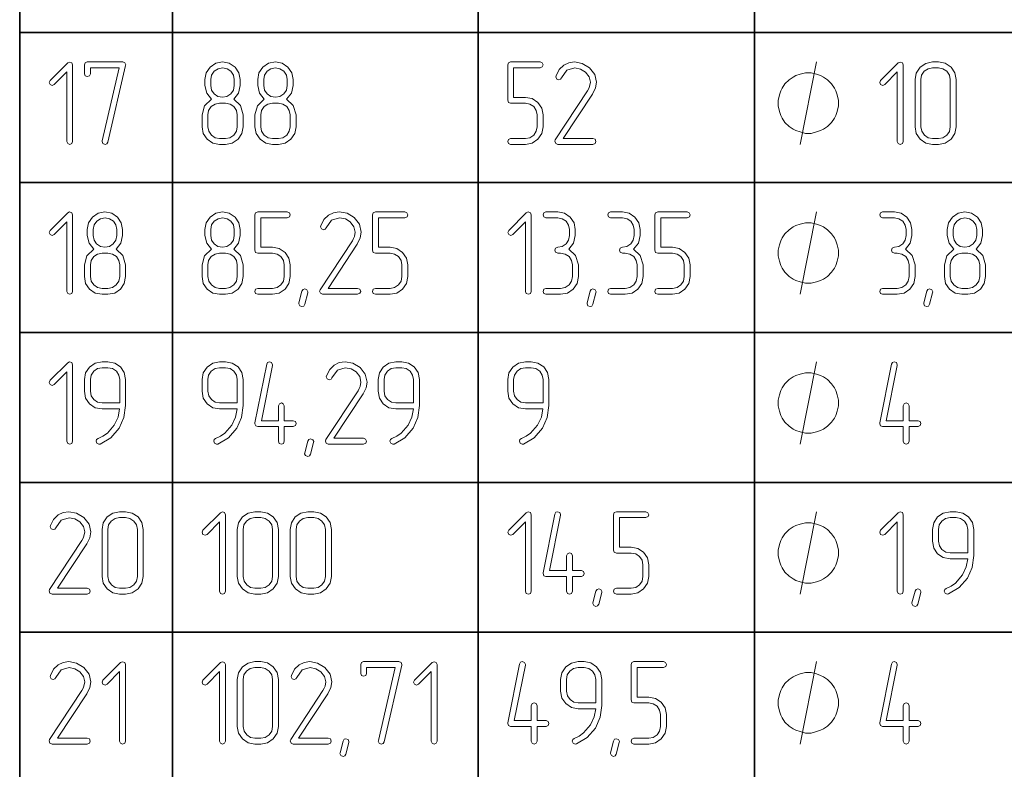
# Model space of a CAD drawing. Extents: x 0 to 594, y 0 to 420.
# Tile 24 of 33: x 305 to 347, y 241 to 273. Entities that reach past the tile are written whole.
import ezdxf

# ---------------------------------------------------------------- set-up
doc = ezdxf.new("R2010")
doc.units = 0

msp = doc.modelspace()

# ---------------------------------------------------------------- linework, layer by layer
at = {"color": 7, "lineweight": 35}
for p, q in [((305.262, 387.395), (305.262, 183.629)), ((311.755, 381.027), (311.755, 183.629)), ((324.741, 381.027), (324.741, 183.629)), ((336.474, 381.027), (336.474, 183.629)), ((305.262, 272.776), (384.725, 272.776)), ((305.262, 266.409), (384.725, 266.409)), ((305.262, 260.041), (384.725, 260.041)), ((305.262, 253.673), (384.725, 253.673)), ((305.262, 247.306), (384.725, 247.306))]:
    msp.add_line(p, q, dxfattribs=at)
at = {"color": 7, "lineweight": 13}
for points in [[(307.511, 268.152), (307.511, 271.401), (307.475, 271.493), (307.383, 271.524), (307.301, 271.488), (306.554, 270.741), (306.513, 270.654), (306.554, 270.567), (306.641, 270.526), (306.728, 270.567), (307.26, 271.105), (307.26, 268.152), (307.301, 268.06), (307.388, 268.029), (307.475, 268.06)], [(309.762, 271.376), (309.767, 271.412), (309.732, 271.493), (309.64, 271.529), (308.135, 271.529), (308.043, 271.493), (308.012, 271.401), (308.012, 271.028), (308.048, 270.936), (308.135, 270.905), (308.227, 270.936), (308.263, 271.028), (308.263, 271.279), (309.481, 271.279), (308.765, 268.183), (308.759, 268.147), (308.8, 268.06), (308.887, 268.029), (308.964, 268.055), (309.01, 268.126)], [(314.756, 268.776), (314.756, 269.278), (314.638, 269.672), (314.352, 269.943), (314.556, 270.204), (314.628, 270.526), (314.628, 270.782), (314.572, 271.069), (314.408, 271.309), (314.162, 271.473), (313.876, 271.529), (313.589, 271.473), (313.349, 271.309), (313.18, 271.064), (313.129, 270.782), (313.129, 270.526), (313.205, 270.199), (313.405, 269.943), (313.113, 269.667), (313.006, 269.278), (313.006, 268.776), (313.057, 268.49), (313.226, 268.249), (313.466, 268.08), (313.753, 268.029), (314.004, 268.029), (314.29, 268.08), (314.536, 268.249), (314.699, 268.49)], [(317.002, 268.776), (317.002, 269.278), (316.884, 269.672), (316.598, 269.943), (316.803, 270.204), (316.874, 270.526), (316.874, 270.782), (316.818, 271.069), (316.654, 271.309), (316.409, 271.473), (316.122, 271.529), (315.835, 271.473), (315.595, 271.309), (315.426, 271.064), (315.375, 270.782), (315.375, 270.526), (315.452, 270.199), (315.651, 269.943), (315.36, 269.667), (315.252, 269.278), (315.252, 268.776), (315.303, 268.49), (315.472, 268.249), (315.713, 268.08), (315.999, 268.029), (316.25, 268.029), (316.536, 268.08), (316.782, 268.249), (316.946, 268.49)], [(327.491, 268.776), (327.491, 269.278), (327.435, 269.564), (327.271, 269.805), (327.025, 269.969), (326.744, 270.025), (326.243, 270.025), (326.243, 271.279), (327.363, 271.279), (327.46, 271.319), (327.491, 271.401), (327.455, 271.488), (327.363, 271.529), (326.115, 271.529), (326.023, 271.493), (325.992, 271.401), (325.992, 269.902), (326.023, 269.805), (326.115, 269.774), (326.744, 269.774), (326.933, 269.738), (327.097, 269.631), (327.205, 269.467), (327.24, 269.278), (327.24, 268.776), (327.205, 268.582), (327.097, 268.423), (326.933, 268.311), (326.744, 268.28), (326.115, 268.28), (326.023, 268.239), (325.992, 268.152), (326.023, 268.065), (326.115, 268.029), (326.744, 268.029), (327.025, 268.08), (327.271, 268.249), (327.435, 268.49)], [(329.61, 268.029), (329.707, 268.07), (329.737, 268.152), (329.702, 268.244), (329.61, 268.28), (328.351, 268.28), (329.594, 270.163), (329.722, 270.424), (329.763, 270.67), (329.686, 271.002), (329.466, 271.284), (329.159, 271.468), (328.827, 271.529), (328.581, 271.493), (328.371, 271.391), (328.177, 271.202), (328.044, 270.936), (328.034, 270.89), (328.074, 270.803), (328.167, 270.767), (328.233, 270.792), (328.274, 270.849), (328.504, 271.176), (328.837, 271.273), (329.088, 271.227), (329.297, 271.099), (329.451, 270.9), (329.502, 270.67), (329.471, 270.485), (329.436, 270.398), (329.384, 270.301), (328.013, 268.224), (327.993, 268.162), (328.028, 268.07), (328.115, 268.029)], [(342.788, 268.152), (342.788, 271.401), (342.752, 271.493), (342.66, 271.524), (342.578, 271.488), (341.831, 270.741), (341.79, 270.654), (341.831, 270.567), (341.918, 270.526), (342.005, 270.567), (342.537, 271.105), (342.537, 268.152), (342.578, 268.06), (342.665, 268.029), (342.752, 268.06)], [(345.04, 268.776), (345.04, 270.777), (344.983, 271.064), (344.819, 271.309), (344.574, 271.473), (344.287, 271.529), (344.037, 271.529), (343.745, 271.468), (343.504, 271.304), (343.341, 271.059), (343.29, 270.777), (343.29, 268.776), (343.341, 268.49), (343.51, 268.249), (343.75, 268.08), (344.037, 268.029), (344.287, 268.029), (344.574, 268.08), (344.819, 268.249), (344.983, 268.49)], [(314.377, 270.526), (314.341, 270.327), (314.229, 270.168), (314.065, 270.061), (313.876, 270.03), (313.681, 270.061), (313.523, 270.173), (313.415, 270.332), (313.379, 270.526), (313.379, 270.782), (313.415, 270.972), (313.528, 271.135), (313.686, 271.238), (313.881, 271.279), (314.07, 271.238), (314.234, 271.13), (314.341, 270.972), (314.377, 270.782)], [(316.623, 270.526), (316.588, 270.327), (316.475, 270.168), (316.311, 270.061), (316.122, 270.03), (315.928, 270.061), (315.769, 270.173), (315.661, 270.332), (315.626, 270.526), (315.626, 270.782), (315.661, 270.972), (315.774, 271.135), (315.933, 271.238), (316.127, 271.279), (316.316, 271.238), (316.48, 271.13), (316.588, 270.972), (316.623, 270.782)], [(340.04, 269.779), (340.04, 269.896), (339.982, 270.129), (339.924, 270.304), (339.865, 270.421), (339.749, 270.596), (339.574, 270.771), (339.399, 270.888), (339.282, 270.946), (339.107, 271.004), (338.874, 271.063), (338.757, 271.063), (338.64, 271.063), (338.407, 271.004), (338.232, 270.946), (338.115, 270.888), (337.94, 270.771), (337.765, 270.596), (337.649, 270.421), (337.59, 270.304), (337.532, 270.129), (337.474, 269.896), (337.474, 269.779), (337.474, 269.663), (337.532, 269.429), (337.59, 269.254), (337.649, 269.138), (337.765, 268.963), (337.94, 268.788), (338.115, 268.671), (338.232, 268.613), (338.407, 268.554), (338.64, 268.496), (338.757, 268.496), (338.874, 268.496), (339.107, 268.554), (339.282, 268.613), (339.399, 268.671), (339.574, 268.788), (339.749, 268.963), (339.865, 269.138), (339.924, 269.254), (339.982, 269.429), (340.04, 269.663)], [(344.789, 268.776), (344.753, 268.577), (344.64, 268.423), (344.477, 268.311), (344.287, 268.28), (344.037, 268.28), (343.847, 268.311), (343.689, 268.423), (343.576, 268.582), (343.54, 268.776), (343.54, 270.777), (343.571, 270.966), (343.684, 271.13), (343.842, 271.238), (344.037, 271.279), (344.287, 271.279), (344.477, 271.238), (344.64, 271.13), (344.753, 270.966), (344.789, 270.777)], [(314.505, 268.776), (314.464, 268.582), (314.357, 268.423), (314.193, 268.311), (314.004, 268.28), (313.753, 268.28), (313.563, 268.311), (313.405, 268.423), (313.292, 268.582), (313.256, 268.776), (313.256, 269.278), (313.287, 269.467), (313.4, 269.631), (313.558, 269.738), (313.753, 269.779), (314.004, 269.779), (314.198, 269.738), (314.362, 269.631), (314.464, 269.467), (314.505, 269.278)], [(316.751, 268.776), (316.71, 268.582), (316.603, 268.423), (316.439, 268.311), (316.25, 268.28), (315.999, 268.28), (315.81, 268.311), (315.651, 268.423), (315.539, 268.582), (315.503, 268.776), (315.503, 269.278), (315.534, 269.467), (315.646, 269.631), (315.805, 269.738), (315.999, 269.779), (316.25, 269.779), (316.444, 269.738), (316.608, 269.631), (316.71, 269.467), (316.751, 269.278)], [(307.511, 261.784), (307.511, 265.034), (307.475, 265.126), (307.383, 265.156), (307.301, 265.121), (306.554, 264.374), (306.513, 264.287), (306.554, 264.2), (306.641, 264.159), (306.728, 264.2), (307.26, 264.737), (307.26, 261.784), (307.301, 261.692), (307.388, 261.662), (307.475, 261.692)], [(309.762, 262.409), (309.762, 262.91), (309.645, 263.304), (309.358, 263.575), (309.563, 263.836), (309.634, 264.159), (309.634, 264.415), (309.578, 264.701), (309.414, 264.942), (309.169, 265.105), (308.882, 265.162), (308.596, 265.105), (308.355, 264.942), (308.186, 264.696), (308.135, 264.415), (308.135, 264.159), (308.212, 263.831), (308.411, 263.575), (308.12, 263.299), (308.012, 262.91), (308.012, 262.409), (308.064, 262.122), (308.232, 261.882), (308.473, 261.713), (308.759, 261.662), (309.01, 261.662), (309.297, 261.713), (309.542, 261.882), (309.706, 262.122)], [(314.756, 262.409), (314.756, 262.91), (314.638, 263.304), (314.352, 263.575), (314.556, 263.836), (314.628, 264.159), (314.628, 264.415), (314.572, 264.701), (314.408, 264.942), (314.162, 265.105), (313.876, 265.162), (313.589, 265.105), (313.349, 264.942), (313.18, 264.696), (313.129, 264.415), (313.129, 264.159), (313.205, 263.831), (313.405, 263.575), (313.113, 263.299), (313.006, 262.91), (313.006, 262.409), (313.057, 262.122), (313.226, 261.882), (313.466, 261.713), (313.753, 261.662), (314.004, 261.662), (314.29, 261.713), (314.536, 261.882), (314.699, 262.122)], [(316.751, 262.409), (316.751, 262.91), (316.695, 263.197), (316.531, 263.437), (316.286, 263.601), (316.004, 263.657), (315.503, 263.657), (315.503, 264.911), (316.623, 264.911), (316.721, 264.952), (316.751, 265.034), (316.716, 265.121), (316.623, 265.162), (315.375, 265.162), (315.283, 265.126), (315.252, 265.034), (315.252, 263.534), (315.283, 263.437), (315.375, 263.406), (316.004, 263.406), (316.194, 263.371), (316.357, 263.263), (316.465, 263.099), (316.501, 262.91), (316.501, 262.409), (316.465, 262.214), (316.357, 262.056), (316.194, 261.943), (316.004, 261.912), (315.375, 261.912), (315.283, 261.871), (315.252, 261.784), (315.283, 261.697), (315.375, 261.662), (316.004, 261.662), (316.286, 261.713), (316.531, 261.882), (316.695, 262.122)], [(319.617, 261.662), (319.714, 261.703), (319.745, 261.784), (319.709, 261.876), (319.617, 261.912), (318.358, 261.912), (319.602, 263.795), (319.729, 264.056), (319.77, 264.302), (319.694, 264.635), (319.474, 264.916), (319.167, 265.1), (318.834, 265.162), (318.588, 265.126), (318.379, 265.023), (318.184, 264.834), (318.051, 264.568), (318.041, 264.522), (318.082, 264.435), (318.174, 264.399), (318.24, 264.425), (318.281, 264.481), (318.512, 264.809), (318.844, 264.906), (319.095, 264.86), (319.305, 264.732), (319.458, 264.532), (319.509, 264.302), (319.479, 264.118), (319.443, 264.031), (319.392, 263.934), (318.02, 261.856), (318, 261.795), (318.036, 261.703), (318.123, 261.662)], [(321.746, 262.409), (321.746, 262.91), (321.689, 263.197), (321.525, 263.437), (321.28, 263.601), (320.998, 263.657), (320.497, 263.657), (320.497, 264.911), (321.618, 264.911), (321.715, 264.952), (321.746, 265.034), (321.71, 265.121), (321.618, 265.162), (320.369, 265.162), (320.277, 265.126), (320.246, 265.034), (320.246, 263.534), (320.277, 263.437), (320.369, 263.406), (320.998, 263.406), (321.188, 263.371), (321.352, 263.263), (321.459, 263.099), (321.495, 262.91), (321.495, 262.409), (321.459, 262.214), (321.352, 262.056), (321.188, 261.943), (320.998, 261.912), (320.369, 261.912), (320.277, 261.871), (320.246, 261.784), (320.277, 261.697), (320.369, 261.662), (320.998, 261.662), (321.28, 261.713), (321.525, 261.882), (321.689, 262.122)], [(326.99, 261.784), (326.99, 265.034), (326.954, 265.126), (326.862, 265.156), (326.78, 265.121), (326.033, 264.374), (325.992, 264.287), (326.033, 264.2), (326.12, 264.159), (326.207, 264.2), (326.739, 264.737), (326.739, 261.784), (326.78, 261.692), (326.867, 261.662), (326.954, 261.692)], [(328.586, 263.575), (328.791, 263.836), (328.862, 264.159), (328.862, 264.409), (328.806, 264.696), (328.648, 264.942), (328.402, 265.105), (328.115, 265.162), (327.614, 265.162), (327.522, 265.121), (327.491, 265.034), (327.522, 264.947), (327.614, 264.911), (328.115, 264.911), (328.31, 264.87), (328.468, 264.762), (328.576, 264.599), (328.617, 264.409), (328.617, 264.159), (328.576, 263.964), (328.468, 263.806), (328.305, 263.693), (328.115, 263.662), (328.023, 263.621), (327.987, 263.534), (328.023, 263.447), (328.115, 263.412), (328.238, 263.412), (328.433, 263.371), (328.596, 263.263), (328.704, 263.099), (328.74, 262.91), (328.74, 262.409), (328.704, 262.214), (328.596, 262.056), (328.433, 261.943), (328.238, 261.912), (327.614, 261.912), (327.522, 261.871), (327.491, 261.784), (327.522, 261.697), (327.614, 261.662), (328.238, 261.662), (328.525, 261.713), (328.77, 261.882), (328.934, 262.122), (328.99, 262.409), (328.99, 262.91), (328.873, 263.304)], [(331.334, 263.575), (331.539, 263.836), (331.61, 264.159), (331.61, 264.409), (331.554, 264.696), (331.395, 264.942), (331.15, 265.105), (330.863, 265.162), (330.362, 265.162), (330.27, 265.121), (330.239, 265.034), (330.27, 264.947), (330.362, 264.911), (330.863, 264.911), (331.058, 264.87), (331.216, 264.762), (331.324, 264.599), (331.365, 264.409), (331.365, 264.159), (331.324, 263.964), (331.216, 263.806), (331.053, 263.693), (330.863, 263.662), (330.771, 263.621), (330.735, 263.534), (330.771, 263.447), (330.863, 263.412), (330.986, 263.412), (331.18, 263.371), (331.344, 263.263), (331.452, 263.099), (331.487, 262.91), (331.487, 262.409), (331.452, 262.214), (331.344, 262.056), (331.18, 261.943), (330.986, 261.912), (330.362, 261.912), (330.27, 261.871), (330.239, 261.784), (330.27, 261.697), (330.362, 261.662), (330.986, 261.662), (331.273, 261.713), (331.518, 261.882), (331.682, 262.122), (331.738, 262.409), (331.738, 262.91), (331.621, 263.304)], [(333.739, 262.409), (333.739, 262.91), (333.683, 263.197), (333.519, 263.437), (333.273, 263.601), (332.992, 263.657), (332.49, 263.657), (332.49, 264.911), (333.611, 264.911), (333.708, 264.952), (333.739, 265.034), (333.703, 265.121), (333.611, 265.162), (332.362, 265.162), (332.27, 265.126), (332.24, 265.034), (332.24, 263.534), (332.27, 263.437), (332.362, 263.406), (332.992, 263.406), (333.181, 263.371), (333.345, 263.263), (333.452, 263.099), (333.488, 262.91), (333.488, 262.409), (333.452, 262.214), (333.345, 262.056), (333.181, 261.943), (332.992, 261.912), (332.362, 261.912), (332.27, 261.871), (332.24, 261.784), (332.27, 261.697), (332.362, 261.662), (332.992, 261.662), (333.273, 261.713), (333.519, 261.882), (333.683, 262.122)], [(342.885, 263.575), (343.09, 263.836), (343.162, 264.159), (343.162, 264.409), (343.105, 264.696), (342.947, 264.942), (342.701, 265.105), (342.415, 265.162), (341.913, 265.162), (341.821, 265.121), (341.79, 265.034), (341.821, 264.947), (341.913, 264.911), (342.415, 264.911), (342.609, 264.87), (342.768, 264.762), (342.875, 264.599), (342.916, 264.409), (342.916, 264.159), (342.875, 263.964), (342.768, 263.806), (342.604, 263.693), (342.415, 263.662), (342.322, 263.621), (342.287, 263.534), (342.322, 263.447), (342.415, 263.412), (342.537, 263.412), (342.732, 263.371), (342.896, 263.263), (343.003, 263.099), (343.039, 262.91), (343.039, 262.409), (343.003, 262.214), (342.896, 262.056), (342.732, 261.943), (342.537, 261.912), (341.913, 261.912), (341.821, 261.871), (341.79, 261.784), (341.821, 261.697), (341.913, 261.662), (342.537, 261.662), (342.824, 261.713), (343.069, 261.882), (343.233, 262.122), (343.29, 262.409), (343.29, 262.91), (343.172, 263.304)], [(346.288, 262.409), (346.288, 262.91), (346.17, 263.304), (345.884, 263.575), (346.088, 263.836), (346.16, 264.159), (346.16, 264.415), (346.104, 264.701), (345.94, 264.942), (345.694, 265.105), (345.408, 265.162), (345.121, 265.105), (344.881, 264.942), (344.712, 264.696), (344.661, 264.415), (344.661, 264.159), (344.738, 263.831), (344.937, 263.575), (344.646, 263.299), (344.538, 262.91), (344.538, 262.409), (344.589, 262.122), (344.758, 261.882), (344.999, 261.713), (345.285, 261.662), (345.536, 261.662), (345.822, 261.713), (346.068, 261.882), (346.232, 262.122)], [(309.384, 264.159), (309.348, 263.959), (309.235, 263.8), (309.072, 263.693), (308.882, 263.662), (308.688, 263.693), (308.529, 263.806), (308.422, 263.964), (308.386, 264.159), (308.386, 264.415), (308.422, 264.604), (308.534, 264.768), (308.693, 264.87), (308.887, 264.911), (309.077, 264.87), (309.24, 264.762), (309.348, 264.604), (309.384, 264.415)], [(314.377, 264.159), (314.341, 263.959), (314.229, 263.8), (314.065, 263.693), (313.876, 263.662), (313.681, 263.693), (313.523, 263.806), (313.415, 263.964), (313.379, 264.159), (313.379, 264.415), (313.415, 264.604), (313.528, 264.768), (313.686, 264.87), (313.881, 264.911), (314.07, 264.87), (314.234, 264.762), (314.341, 264.604), (314.377, 264.415)], [(345.909, 264.159), (345.874, 263.959), (345.761, 263.8), (345.597, 263.693), (345.408, 263.662), (345.213, 263.693), (345.055, 263.806), (344.947, 263.964), (344.912, 264.159), (344.912, 264.415), (344.947, 264.604), (345.06, 264.768), (345.219, 264.87), (345.413, 264.911), (345.602, 264.87), (345.766, 264.762), (345.874, 264.604), (345.909, 264.415)], [(340.04, 263.412), (340.04, 263.528), (339.982, 263.762), (339.924, 263.937), (339.865, 264.053), (339.749, 264.228), (339.574, 264.403), (339.399, 264.52), (339.282, 264.578), (339.107, 264.637), (338.874, 264.695), (338.757, 264.695), (338.64, 264.695), (338.407, 264.637), (338.232, 264.578), (338.115, 264.52), (337.94, 264.403), (337.765, 264.228), (337.649, 264.053), (337.59, 263.937), (337.532, 263.762), (337.474, 263.528), (337.474, 263.412), (337.474, 263.295), (337.532, 263.062), (337.59, 262.887), (337.649, 262.77), (337.765, 262.595), (337.94, 262.42), (338.115, 262.303), (338.232, 262.245), (338.407, 262.187), (338.64, 262.128), (338.757, 262.128), (338.874, 262.128), (339.107, 262.187), (339.282, 262.245), (339.399, 262.303), (339.574, 262.42), (339.749, 262.595), (339.865, 262.77), (339.924, 262.887), (339.982, 263.062), (340.04, 263.295)], [(309.512, 262.409), (309.471, 262.214), (309.363, 262.056), (309.199, 261.943), (309.01, 261.912), (308.759, 261.912), (308.57, 261.943), (308.411, 262.056), (308.299, 262.214), (308.263, 262.409), (308.263, 262.91), (308.294, 263.099), (308.406, 263.263), (308.565, 263.371), (308.759, 263.412), (309.01, 263.412), (309.205, 263.371), (309.368, 263.263), (309.471, 263.099), (309.512, 262.91)], [(314.505, 262.409), (314.464, 262.214), (314.357, 262.056), (314.193, 261.943), (314.004, 261.912), (313.753, 261.912), (313.563, 261.943), (313.405, 262.056), (313.292, 262.214), (313.256, 262.409), (313.256, 262.91), (313.287, 263.099), (313.4, 263.263), (313.558, 263.371), (313.753, 263.412), (314.004, 263.412), (314.198, 263.371), (314.362, 263.263), (314.464, 263.099), (314.505, 262.91)], [(346.037, 262.409), (345.996, 262.214), (345.889, 262.056), (345.725, 261.943), (345.536, 261.912), (345.285, 261.912), (345.096, 261.943), (344.937, 262.056), (344.825, 262.214), (344.789, 262.409), (344.789, 262.91), (344.819, 263.099), (344.932, 263.263), (345.091, 263.371), (345.285, 263.412), (345.536, 263.412), (345.73, 263.371), (345.894, 263.263), (345.996, 263.099), (346.037, 262.91)], [(317.498, 261.728), (317.371, 261.237), (317.324, 261.16), (317.253, 261.135), (317.161, 261.175), (317.12, 261.257), (317.125, 261.293), (317.253, 261.79), (317.299, 261.861), (317.371, 261.887), (317.463, 261.851), (317.504, 261.769)], [(329.737, 261.728), (329.61, 261.237), (329.563, 261.16), (329.492, 261.135), (329.4, 261.175), (329.359, 261.257), (329.364, 261.293), (329.492, 261.79), (329.538, 261.861), (329.61, 261.887), (329.702, 261.851), (329.743, 261.769)], [(344.037, 261.728), (343.909, 261.237), (343.863, 261.16), (343.791, 261.135), (343.699, 261.175), (343.658, 261.257), (343.663, 261.293), (343.791, 261.79), (343.837, 261.861), (343.909, 261.887), (344.001, 261.851), (344.042, 261.769)], [(307.511, 255.417), (307.511, 258.666), (307.475, 258.758), (307.383, 258.789), (307.301, 258.753), (306.554, 258.006), (306.513, 257.919), (306.554, 257.832), (306.641, 257.791), (306.728, 257.832), (307.26, 258.369), (307.26, 255.417), (307.301, 255.325), (307.388, 255.294), (307.475, 255.325)], [(309.762, 256.931), (309.762, 258.042), (309.706, 258.333), (309.542, 258.574), (309.297, 258.738), (309.01, 258.794), (308.759, 258.794), (308.468, 258.732), (308.227, 258.569), (308.064, 258.323), (308.012, 258.042), (308.012, 257.54), (308.064, 257.249), (308.227, 257.008), (308.468, 256.844), (308.759, 256.793), (309.506, 256.793), (309.44, 256.445), (309.281, 256.107), (308.985, 255.765), (308.795, 255.632), (308.591, 255.534), (308.529, 255.488), (308.509, 255.422), (308.544, 255.33), (308.626, 255.294), (308.683, 255.299), (309.138, 255.57), (309.491, 255.974), (309.691, 256.43)], [(309.512, 257.044), (308.759, 257.044), (308.57, 257.075), (308.411, 257.187), (308.299, 257.346), (308.263, 257.54), (308.263, 258.042), (308.294, 258.231), (308.406, 258.395), (308.565, 258.502), (308.759, 258.543), (309.01, 258.543), (309.205, 258.502), (309.368, 258.395), (309.471, 258.231), (309.512, 258.042)], [(314.756, 256.931), (314.756, 258.042), (314.699, 258.333), (314.536, 258.574), (314.29, 258.738), (314.004, 258.794), (313.753, 258.794), (313.461, 258.732), (313.221, 258.569), (313.057, 258.323), (313.006, 258.042), (313.006, 257.54), (313.057, 257.249), (313.221, 257.008), (313.461, 256.844), (313.753, 256.793), (314.5, 256.793), (314.433, 256.445), (314.275, 256.107), (313.978, 255.765), (313.789, 255.632), (313.584, 255.534), (313.523, 255.488), (313.502, 255.422), (313.538, 255.33), (313.62, 255.294), (313.676, 255.299), (314.131, 255.57), (314.485, 255.974), (314.684, 256.43)], [(314.505, 257.044), (313.753, 257.044), (313.563, 257.075), (313.405, 257.187), (313.292, 257.346), (313.256, 257.54), (313.256, 258.042), (313.287, 258.231), (313.4, 258.395), (313.558, 258.502), (313.753, 258.543), (314.004, 258.543), (314.198, 258.502), (314.362, 258.395), (314.464, 258.231), (314.505, 258.042)], [(316.501, 256.292), (316.501, 256.921), (316.46, 257.013), (316.378, 257.044), (316.291, 257.008), (316.25, 256.921), (316.25, 256.292), (315.528, 256.292), (315.999, 258.64), (315.999, 258.671), (315.963, 258.758), (315.871, 258.794), (315.794, 258.768), (315.754, 258.692), (315.252, 256.194), (315.252, 256.164), (315.288, 256.077), (315.375, 256.041), (316.25, 256.041), (316.25, 255.417), (316.286, 255.325), (316.378, 255.294), (316.465, 255.325), (316.501, 255.417), (316.501, 256.041), (316.879, 256.041), (316.971, 256.082), (317.002, 256.169), (316.971, 256.256), (316.879, 256.292)], [(319.862, 255.294), (319.96, 255.335), (319.99, 255.417), (319.955, 255.509), (319.862, 255.545), (318.604, 255.545), (319.847, 257.428), (319.975, 257.689), (320.016, 257.934), (319.939, 258.267), (319.719, 258.548), (319.412, 258.732), (319.08, 258.794), (318.834, 258.758), (318.624, 258.656), (318.43, 258.466), (318.297, 258.2), (318.286, 258.154), (318.327, 258.067), (318.419, 258.031), (318.486, 258.057), (318.527, 258.113), (318.757, 258.441), (319.09, 258.538), (319.341, 258.492), (319.55, 258.364), (319.704, 258.164), (319.755, 257.934), (319.724, 257.75), (319.688, 257.663), (319.637, 257.566), (318.266, 255.488), (318.246, 255.427), (318.281, 255.335), (318.368, 255.294)], [(322.242, 256.931), (322.242, 258.042), (322.186, 258.333), (322.022, 258.574), (321.776, 258.738), (321.49, 258.794), (321.239, 258.794), (320.947, 258.732), (320.707, 258.569), (320.543, 258.323), (320.492, 258.042), (320.492, 257.54), (320.543, 257.249), (320.707, 257.008), (320.947, 256.844), (321.239, 256.793), (321.986, 256.793), (321.919, 256.445), (321.761, 256.107), (321.464, 255.765), (321.275, 255.632), (321.07, 255.534), (321.009, 255.488), (320.988, 255.422), (321.024, 255.33), (321.106, 255.294), (321.162, 255.299), (321.618, 255.57), (321.971, 255.974), (322.17, 256.43)], [(321.991, 257.044), (321.239, 257.044), (321.05, 257.075), (320.891, 257.187), (320.778, 257.346), (320.743, 257.54), (320.743, 258.042), (320.773, 258.231), (320.886, 258.395), (321.044, 258.502), (321.239, 258.543), (321.49, 258.543), (321.684, 258.502), (321.848, 258.395), (321.95, 258.231), (321.991, 258.042)], [(327.742, 256.931), (327.742, 258.042), (327.686, 258.333), (327.522, 258.574), (327.276, 258.738), (326.99, 258.794), (326.739, 258.794), (326.447, 258.732), (326.207, 258.569), (326.043, 258.323), (325.992, 258.042), (325.992, 257.54), (326.043, 257.249), (326.207, 257.008), (326.447, 256.844), (326.739, 256.793), (327.486, 256.793), (327.419, 256.445), (327.261, 256.107), (326.964, 255.765), (326.775, 255.632), (326.57, 255.534), (326.509, 255.488), (326.488, 255.422), (326.524, 255.33), (326.606, 255.294), (326.662, 255.299), (327.118, 255.57), (327.471, 255.974), (327.67, 256.43)], [(327.491, 257.044), (326.739, 257.044), (326.55, 257.075), (326.391, 257.187), (326.278, 257.346), (326.243, 257.54), (326.243, 258.042), (326.273, 258.231), (326.386, 258.395), (326.544, 258.502), (326.739, 258.543), (326.99, 258.543), (327.184, 258.502), (327.348, 258.395), (327.45, 258.231), (327.491, 258.042)], [(343.039, 256.292), (343.039, 256.921), (342.998, 257.013), (342.916, 257.044), (342.829, 257.008), (342.788, 256.921), (342.788, 256.292), (342.067, 256.292), (342.537, 258.64), (342.537, 258.671), (342.501, 258.758), (342.409, 258.794), (342.333, 258.768), (342.292, 258.692), (341.79, 256.194), (341.79, 256.164), (341.826, 256.077), (341.913, 256.041), (342.788, 256.041), (342.788, 255.417), (342.824, 255.325), (342.916, 255.294), (343.003, 255.325), (343.039, 255.417), (343.039, 256.041), (343.417, 256.041), (343.51, 256.082), (343.54, 256.169), (343.51, 256.256), (343.417, 256.292)], [(340.04, 257.044), (340.04, 257.161), (339.982, 257.394), (339.924, 257.569), (339.865, 257.686), (339.749, 257.861), (339.574, 258.036), (339.399, 258.152), (339.282, 258.211), (339.107, 258.269), (338.874, 258.327), (338.757, 258.327), (338.64, 258.327), (338.407, 258.269), (338.232, 258.211), (338.115, 258.152), (337.94, 258.036), (337.765, 257.861), (337.649, 257.686), (337.59, 257.569), (337.532, 257.394), (337.474, 257.161), (337.474, 257.044), (337.474, 256.927), (337.532, 256.694), (337.59, 256.519), (337.649, 256.402), (337.765, 256.227), (337.94, 256.052), (338.115, 255.936), (338.232, 255.877), (338.407, 255.819), (338.64, 255.761), (338.757, 255.761), (338.874, 255.761), (339.107, 255.819), (339.282, 255.877), (339.399, 255.936), (339.574, 256.052), (339.749, 256.227), (339.865, 256.402), (339.924, 256.519), (339.982, 256.694), (340.04, 256.927)], [(317.744, 255.36), (317.616, 254.869), (317.57, 254.792), (317.498, 254.767), (317.406, 254.808), (317.365, 254.89), (317.371, 254.925), (317.498, 255.422), (317.544, 255.493), (317.616, 255.519), (317.708, 255.483), (317.749, 255.401)], [(308.13, 248.926), (308.227, 248.967), (308.258, 249.049), (308.222, 249.141), (308.13, 249.177), (306.871, 249.177), (308.115, 251.06), (308.243, 251.321), (308.284, 251.567), (308.207, 251.899), (307.987, 252.181), (307.68, 252.365), (307.347, 252.426), (307.102, 252.39), (306.892, 252.288), (306.697, 252.099), (306.564, 251.833), (306.554, 251.787), (306.595, 251.7), (306.687, 251.664), (306.754, 251.689), (306.794, 251.746), (307.025, 252.073), (307.357, 252.17), (307.608, 252.124), (307.818, 251.996), (307.971, 251.797), (308.023, 251.567), (307.992, 251.382), (307.956, 251.295), (307.905, 251.198), (306.534, 249.121), (306.513, 249.059), (306.549, 248.967), (306.636, 248.926)], [(310.509, 249.673), (310.509, 251.674), (310.453, 251.961), (310.289, 252.206), (310.044, 252.37), (309.757, 252.426), (309.506, 252.426), (309.215, 252.365), (308.974, 252.201), (308.811, 251.955), (308.759, 251.674), (308.759, 249.673), (308.811, 249.387), (308.979, 249.146), (309.22, 248.977), (309.506, 248.926), (309.757, 248.926), (310.044, 248.977), (310.289, 249.146), (310.453, 249.387)], [(314.004, 249.049), (314.004, 252.298), (313.968, 252.39), (313.876, 252.421), (313.794, 252.385), (313.047, 251.638), (313.006, 251.551), (313.047, 251.464), (313.134, 251.423), (313.221, 251.464), (313.753, 252.001), (313.753, 249.049), (313.794, 248.957), (313.881, 248.926), (313.968, 248.957)], [(316.255, 249.673), (316.255, 251.674), (316.199, 251.961), (316.035, 252.206), (315.789, 252.37), (315.503, 252.426), (315.252, 252.426), (314.96, 252.365), (314.72, 252.201), (314.556, 251.955), (314.505, 251.674), (314.505, 249.673), (314.556, 249.387), (314.725, 249.146), (314.966, 248.977), (315.252, 248.926), (315.503, 248.926), (315.789, 248.977), (316.035, 249.146), (316.199, 249.387)], [(318.501, 249.673), (318.501, 251.674), (318.445, 251.961), (318.281, 252.206), (318.036, 252.37), (317.749, 252.426), (317.498, 252.426), (317.207, 252.365), (316.966, 252.201), (316.803, 251.955), (316.751, 251.674), (316.751, 249.673), (316.803, 249.387), (316.971, 249.146), (317.212, 248.977), (317.498, 248.926), (317.749, 248.926), (318.036, 248.977), (318.281, 249.146), (318.445, 249.387)], [(326.99, 249.049), (326.99, 252.298), (326.954, 252.39), (326.862, 252.421), (326.78, 252.385), (326.033, 251.638), (325.992, 251.551), (326.033, 251.464), (326.12, 251.423), (326.207, 251.464), (326.739, 252.001), (326.739, 249.049), (326.78, 248.957), (326.867, 248.926), (326.954, 248.957)], [(328.74, 249.924), (328.74, 250.553), (328.699, 250.646), (328.617, 250.676), (328.53, 250.64), (328.489, 250.553), (328.489, 249.924), (327.767, 249.924), (328.238, 252.273), (328.238, 252.303), (328.202, 252.39), (328.11, 252.426), (328.034, 252.401), (327.993, 252.324), (327.491, 249.827), (327.491, 249.796), (327.527, 249.709), (327.614, 249.673), (328.489, 249.673), (328.489, 249.049), (328.525, 248.957), (328.617, 248.926), (328.704, 248.957), (328.74, 249.049), (328.74, 249.673), (329.118, 249.673), (329.21, 249.714), (329.241, 249.801), (329.21, 249.888), (329.118, 249.924)], [(331.984, 249.673), (331.984, 250.175), (331.928, 250.461), (331.764, 250.702), (331.518, 250.866), (331.237, 250.922), (330.735, 250.922), (330.735, 252.175), (331.856, 252.175), (331.953, 252.216), (331.984, 252.298), (331.948, 252.385), (331.856, 252.426), (330.607, 252.426), (330.515, 252.39), (330.485, 252.298), (330.485, 250.799), (330.515, 250.702), (330.607, 250.671), (331.237, 250.671), (331.426, 250.635), (331.59, 250.528), (331.697, 250.364), (331.733, 250.175), (331.733, 249.673), (331.697, 249.479), (331.59, 249.32), (331.426, 249.208), (331.237, 249.177), (330.607, 249.177), (330.515, 249.136), (330.485, 249.049), (330.515, 248.962), (330.607, 248.926), (331.237, 248.926), (331.518, 248.977), (331.764, 249.146), (331.928, 249.387)], [(342.788, 249.049), (342.788, 252.298), (342.752, 252.39), (342.66, 252.421), (342.578, 252.385), (341.831, 251.638), (341.79, 251.551), (341.831, 251.464), (341.918, 251.423), (342.005, 251.464), (342.537, 252.001), (342.537, 249.049), (342.578, 248.957), (342.665, 248.926), (342.752, 248.957)], [(345.787, 250.564), (345.787, 251.674), (345.73, 251.966), (345.567, 252.206), (345.321, 252.37), (345.034, 252.426), (344.784, 252.426), (344.492, 252.365), (344.251, 252.201), (344.088, 251.955), (344.037, 251.674), (344.037, 251.173), (344.088, 250.881), (344.251, 250.64), (344.492, 250.477), (344.784, 250.425), (345.531, 250.425), (345.464, 250.078), (345.306, 249.74), (345.009, 249.397), (344.819, 249.264), (344.615, 249.167), (344.553, 249.121), (344.533, 249.054), (344.569, 248.962), (344.651, 248.926), (344.707, 248.931), (345.162, 249.203), (345.515, 249.607), (345.715, 250.062)], [(310.259, 249.673), (310.223, 249.474), (310.11, 249.32), (309.947, 249.208), (309.757, 249.177), (309.506, 249.177), (309.317, 249.208), (309.159, 249.32), (309.046, 249.479), (309.01, 249.673), (309.01, 251.674), (309.041, 251.863), (309.153, 252.027), (309.312, 252.135), (309.506, 252.175), (309.757, 252.175), (309.947, 252.135), (310.11, 252.027), (310.223, 251.863), (310.259, 251.674)], [(316.004, 249.673), (315.968, 249.474), (315.856, 249.32), (315.692, 249.208), (315.503, 249.177), (315.252, 249.177), (315.063, 249.208), (314.904, 249.32), (314.792, 249.479), (314.756, 249.673), (314.756, 251.674), (314.786, 251.863), (314.899, 252.027), (315.058, 252.135), (315.252, 252.175), (315.503, 252.175), (315.692, 252.135), (315.856, 252.027), (315.968, 251.863), (316.004, 251.674)], [(318.251, 249.673), (318.215, 249.474), (318.102, 249.32), (317.938, 249.208), (317.749, 249.177), (317.498, 249.177), (317.309, 249.208), (317.15, 249.32), (317.038, 249.479), (317.002, 249.673), (317.002, 251.674), (317.033, 251.863), (317.145, 252.027), (317.304, 252.135), (317.498, 252.175), (317.749, 252.175), (317.938, 252.135), (318.102, 252.027), (318.215, 251.863), (318.251, 251.674)], [(340.04, 250.676), (340.04, 250.793), (339.982, 251.026), (339.924, 251.201), (339.865, 251.318), (339.749, 251.493), (339.574, 251.668), (339.399, 251.785), (339.282, 251.843), (339.107, 251.901), (338.874, 251.96), (338.757, 251.96), (338.64, 251.96), (338.407, 251.901), (338.232, 251.843), (338.115, 251.785), (337.94, 251.668), (337.765, 251.493), (337.649, 251.318), (337.59, 251.201), (337.532, 251.026), (337.474, 250.793), (337.474, 250.676), (337.474, 250.56), (337.532, 250.326), (337.59, 250.151), (337.649, 250.035), (337.765, 249.86), (337.94, 249.685), (338.115, 249.568), (338.232, 249.51), (338.407, 249.451), (338.64, 249.393), (338.757, 249.393), (338.874, 249.393), (339.107, 249.451), (339.282, 249.51), (339.399, 249.568), (339.574, 249.685), (339.749, 249.86), (339.865, 250.035), (339.924, 250.151), (339.982, 250.326), (340.04, 250.56)], [(345.536, 250.676), (344.784, 250.676), (344.594, 250.707), (344.436, 250.819), (344.323, 250.978), (344.287, 251.173), (344.287, 251.674), (344.318, 251.863), (344.431, 252.027), (344.589, 252.135), (344.784, 252.175), (345.034, 252.175), (345.229, 252.135), (345.393, 252.027), (345.495, 251.863), (345.536, 251.674)], [(329.983, 248.993), (329.855, 248.501), (329.809, 248.425), (329.737, 248.399), (329.645, 248.44), (329.604, 248.522), (329.61, 248.558), (329.737, 249.054), (329.784, 249.126), (329.855, 249.151), (329.947, 249.116), (329.988, 249.034)], [(343.535, 248.993), (343.407, 248.501), (343.361, 248.425), (343.29, 248.399), (343.197, 248.44), (343.156, 248.522), (343.162, 248.558), (343.29, 249.054), (343.336, 249.126), (343.407, 249.151), (343.499, 249.116), (343.54, 249.034)], [(308.13, 242.559), (308.227, 242.599), (308.258, 242.681), (308.222, 242.773), (308.13, 242.809), (306.871, 242.809), (308.115, 244.692), (308.243, 244.953), (308.284, 245.199), (308.207, 245.531), (307.987, 245.813), (307.68, 245.997), (307.347, 246.059), (307.102, 246.023), (306.892, 245.92), (306.697, 245.731), (306.564, 245.465), (306.554, 245.419), (306.595, 245.332), (306.687, 245.296), (306.754, 245.322), (306.794, 245.378), (307.025, 245.705), (307.357, 245.803), (307.608, 245.757), (307.818, 245.629), (307.971, 245.429), (308.023, 245.199), (307.992, 245.015), (307.956, 244.928), (307.905, 244.83), (306.534, 242.753), (306.513, 242.692), (306.549, 242.599), (306.636, 242.559)], [(309.757, 242.681), (309.757, 245.931), (309.721, 246.023), (309.629, 246.053), (309.547, 246.018), (308.8, 245.271), (308.759, 245.184), (308.8, 245.097), (308.887, 245.056), (308.974, 245.097), (309.506, 245.634), (309.506, 242.681), (309.547, 242.589), (309.634, 242.559), (309.721, 242.589)], [(314.004, 242.681), (314.004, 245.931), (313.968, 246.023), (313.876, 246.053), (313.794, 246.018), (313.047, 245.271), (313.006, 245.184), (313.047, 245.097), (313.134, 245.056), (313.221, 245.097), (313.753, 245.634), (313.753, 242.681), (313.794, 242.589), (313.881, 242.559), (313.968, 242.589)], [(316.255, 243.306), (316.255, 245.306), (316.199, 245.593), (316.035, 245.838), (315.789, 246.002), (315.503, 246.059), (315.252, 246.059), (314.96, 245.997), (314.72, 245.833), (314.556, 245.588), (314.505, 245.306), (314.505, 243.306), (314.556, 243.019), (314.725, 242.779), (314.966, 242.61), (315.252, 242.559), (315.503, 242.559), (315.789, 242.61), (316.035, 242.779), (316.199, 243.019)], [(318.368, 242.559), (318.466, 242.599), (318.496, 242.681), (318.46, 242.773), (318.368, 242.809), (317.11, 242.809), (318.353, 244.692), (318.481, 244.953), (318.522, 245.199), (318.445, 245.531), (318.225, 245.813), (317.918, 245.997), (317.585, 246.059), (317.34, 246.023), (317.13, 245.92), (316.936, 245.731), (316.803, 245.465), (316.792, 245.419), (316.833, 245.332), (316.925, 245.296), (316.992, 245.322), (317.033, 245.378), (317.263, 245.705), (317.596, 245.803), (317.846, 245.757), (318.056, 245.629), (318.21, 245.429), (318.261, 245.199), (318.23, 245.015), (318.194, 244.928), (318.143, 244.83), (316.772, 242.753), (316.751, 242.692), (316.787, 242.599), (316.874, 242.559)], [(321.495, 245.905), (321.5, 245.941), (321.464, 246.023), (321.372, 246.059), (319.868, 246.059), (319.775, 246.023), (319.745, 245.931), (319.745, 245.557), (319.781, 245.465), (319.868, 245.434), (319.96, 245.465), (319.996, 245.557), (319.996, 245.808), (321.213, 245.808), (320.497, 242.712), (320.492, 242.676), (320.533, 242.589), (320.62, 242.559), (320.697, 242.584), (320.743, 242.656)], [(322.989, 242.681), (322.989, 245.931), (322.953, 246.023), (322.861, 246.053), (322.779, 246.018), (322.032, 245.271), (321.991, 245.184), (322.032, 245.097), (322.119, 245.056), (322.206, 245.097), (322.738, 245.634), (322.738, 242.681), (322.779, 242.589), (322.866, 242.559), (322.953, 242.589)], [(327.24, 243.556), (327.24, 244.186), (327.199, 244.278), (327.118, 244.309), (327.031, 244.273), (326.99, 244.186), (326.99, 243.556), (326.268, 243.556), (326.739, 245.905), (326.739, 245.936), (326.703, 246.023), (326.611, 246.059), (326.534, 246.033), (326.493, 245.956), (325.992, 243.459), (325.992, 243.428), (326.028, 243.341), (326.115, 243.306), (326.99, 243.306), (326.99, 242.681), (327.025, 242.589), (327.118, 242.559), (327.205, 242.589), (327.24, 242.681), (327.24, 243.306), (327.619, 243.306), (327.711, 243.347), (327.742, 243.434), (327.711, 243.521), (327.619, 243.556)], [(329.988, 244.196), (329.988, 245.306), (329.932, 245.598), (329.768, 245.838), (329.523, 246.002), (329.236, 246.059), (328.985, 246.059), (328.694, 245.997), (328.453, 245.833), (328.289, 245.588), (328.238, 245.306), (328.238, 244.805), (328.289, 244.513), (328.453, 244.273), (328.694, 244.109), (328.985, 244.058), (329.732, 244.058), (329.666, 243.71), (329.507, 243.372), (329.21, 243.029), (329.021, 242.896), (328.816, 242.799), (328.755, 242.753), (328.735, 242.686), (328.77, 242.594), (328.852, 242.559), (328.909, 242.564), (329.364, 242.835), (329.717, 243.239), (329.917, 243.694)], [(332.731, 243.306), (332.731, 243.807), (332.675, 244.094), (332.511, 244.334), (332.265, 244.498), (331.984, 244.554), (331.482, 244.554), (331.482, 245.808), (332.603, 245.808), (332.7, 245.849), (332.731, 245.931), (332.695, 246.018), (332.603, 246.059), (331.354, 246.059), (331.262, 246.023), (331.232, 245.931), (331.232, 244.431), (331.262, 244.334), (331.354, 244.303), (331.984, 244.303), (332.173, 244.268), (332.337, 244.16), (332.444, 243.996), (332.48, 243.807), (332.48, 243.306), (332.444, 243.111), (332.337, 242.953), (332.173, 242.84), (331.984, 242.809), (331.354, 242.809), (331.262, 242.768), (331.232, 242.681), (331.262, 242.594), (331.354, 242.559), (331.984, 242.559), (332.265, 242.61), (332.511, 242.779), (332.675, 243.019)], [(343.039, 243.556), (343.039, 244.186), (342.998, 244.278), (342.916, 244.309), (342.829, 244.273), (342.788, 244.186), (342.788, 243.556), (342.067, 243.556), (342.537, 245.905), (342.537, 245.936), (342.501, 246.023), (342.409, 246.059), (342.333, 246.033), (342.292, 245.956), (341.79, 243.459), (341.79, 243.428), (341.826, 243.341), (341.913, 243.306), (342.788, 243.306), (342.788, 242.681), (342.824, 242.589), (342.916, 242.559), (343.003, 242.589), (343.039, 242.681), (343.039, 243.306), (343.417, 243.306), (343.51, 243.347), (343.54, 243.434), (343.51, 243.521), (343.417, 243.556)], [(316.004, 243.306), (315.968, 243.106), (315.856, 242.953), (315.692, 242.84), (315.503, 242.809), (315.252, 242.809), (315.063, 242.84), (314.904, 242.953), (314.792, 243.111), (314.756, 243.306), (314.756, 245.306), (314.786, 245.496), (314.899, 245.659), (315.058, 245.767), (315.252, 245.808), (315.503, 245.808), (315.692, 245.767), (315.856, 245.659), (315.968, 245.496), (316.004, 245.306)], [(329.737, 244.309), (328.985, 244.309), (328.796, 244.339), (328.637, 244.452), (328.525, 244.61), (328.489, 244.805), (328.489, 245.306), (328.52, 245.496), (328.632, 245.659), (328.791, 245.767), (328.985, 245.808), (329.236, 245.808), (329.43, 245.767), (329.594, 245.659), (329.697, 245.496), (329.737, 245.306)], [(340.04, 244.309), (340.04, 244.425), (339.982, 244.659), (339.924, 244.834), (339.865, 244.95), (339.749, 245.125), (339.574, 245.3), (339.399, 245.417), (339.282, 245.475), (339.107, 245.534), (338.874, 245.592), (338.757, 245.592), (338.64, 245.592), (338.407, 245.534), (338.232, 245.475), (338.115, 245.417), (337.94, 245.3), (337.765, 245.125), (337.649, 244.95), (337.59, 244.834), (337.532, 244.659), (337.474, 244.425), (337.474, 244.309), (337.474, 244.192), (337.532, 243.959), (337.59, 243.784), (337.649, 243.667), (337.765, 243.492), (337.94, 243.317), (338.115, 243.2), (338.232, 243.142), (338.407, 243.084), (338.64, 243.025), (338.757, 243.025), (338.874, 243.025), (339.107, 243.084), (339.282, 243.142), (339.399, 243.2), (339.574, 243.317), (339.749, 243.492), (339.865, 243.667), (339.924, 243.784), (339.982, 243.959), (340.04, 244.192)], [(319.243, 242.625), (319.115, 242.134), (319.069, 242.057), (318.998, 242.031), (318.906, 242.072), (318.865, 242.154), (318.87, 242.19), (318.998, 242.686), (319.044, 242.758), (319.115, 242.784), (319.207, 242.748), (319.248, 242.666)], [(330.73, 242.625), (330.602, 242.134), (330.556, 242.057), (330.485, 242.031), (330.392, 242.072), (330.352, 242.154), (330.357, 242.19), (330.485, 242.686), (330.531, 242.758), (330.602, 242.784), (330.694, 242.748), (330.735, 242.666)]]:
    msp.add_lwpolyline(points, close=True, dxfattribs=at)
for points in [[(338.407, 268.029), (339.107, 271.529)], [(338.407, 261.662), (339.107, 265.162)], [(338.407, 255.294), (339.107, 258.794)], [(338.407, 248.926), (339.107, 252.426)], [(338.407, 242.559), (339.107, 246.059)]]:
    msp.add_lwpolyline(points, dxfattribs=at)

doc.saveas('drawing.dxf')
